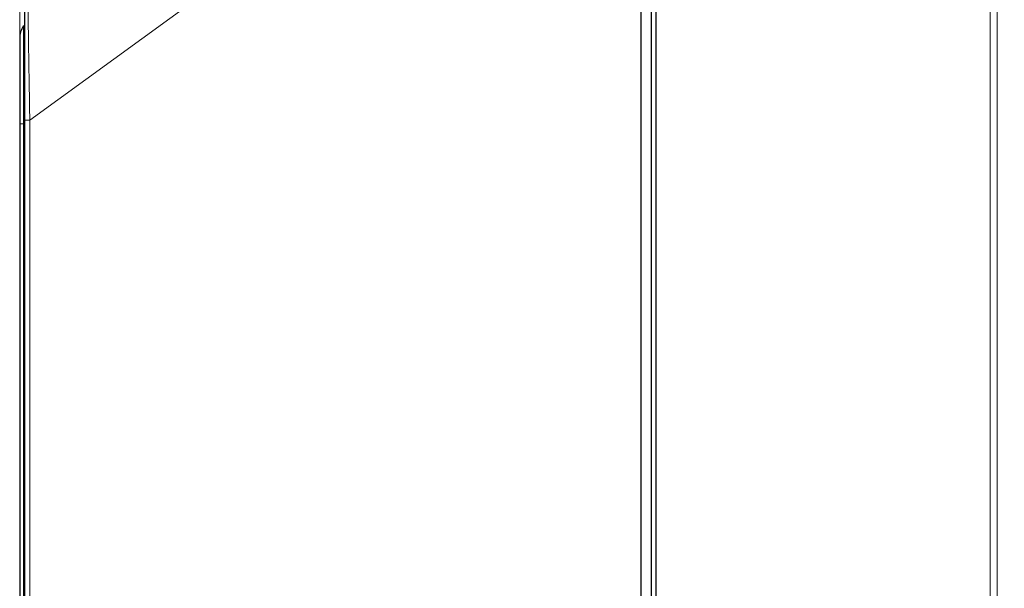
# Model space of a CAD drawing. Header units: millimetres. Extents: x 0 to 4205, y 0 to 2970.
# Tile 68 of 85: x 1950 to 2147, y 2441 to 2554. Entities that reach past the tile are written whole.
import ezdxf

# ---------------------------------------------------------------- set-up
doc = ezdxf.new("R2010")
doc.units = ezdxf.units.MM
doc.header["$LTSCALE"] = 5
doc.styles.add('SLDTEXTSTYLE0', font='TXT', dxfattribs={"width": 0.605})
doc.dimstyles.new('SLDDIMSTYLE0', dxfattribs={"dimtxt": 12.841593, "dimasz": 16.5, "dimexe": 0, "dimexo": 0.0625, "dimgap": 3.210398, "dimtad": 1, "dimdec": 0, "dimrnd": 1e-09, "dimzin": 12, "dimdsep": 46, "dimtxsty": 'SLDTEXTSTYLE0', "dimsah": 1, "dimcen": 0.09, "dimadec": 0, "dimazin": 3, "dimtfac": 1, "dimtdec": 1, "dimtofl": 0, "dimtmove": 0, "dimatfit": 3, "dimfxl": 1, "dimfrac": 2, "dimtolj": 1, "dimtzin": 12, "dimarcsym": 0})

# ---------------------------------------------------------------- blocks, each defined once
blk = doc.blocks.new('_D_7')
at = {"color": 7, "linetype": 'Continuous', "lineweight": 0}
for p, q in [((2163.82, 2742.16), (2159.41, 2742.16)), ((2159.41, 2742.16), (2159.41, 2722.44)), ((2198.12, 2742.16), (2202.53, 2742.16)), ((2202.53, 2742.16), (2202.53, 2722.44)), ((1950.03, 2550.64), (1950.03, 2724.5)), ((2399.56, 1699.78), (2399.56, 2724.5)), ((2159.41, 2722.44), (2163.82, 2722.44)), ((2202.53, 2722.44), (2198.12, 2722.44)), ((1950.03, 2719.5), (2399.56, 2719.5))]:
    blk.add_line(p, q, dxfattribs=at)
at = {"color": 7, "linetype": 'Continuous', "lineweight": 18}
for points in [[(1950.03, 2719.5), (1966.53, 2717), (1966.53, 2722)], [(2399.56, 2719.5), (2383.06, 2722), (2383.06, 2717)]]:
    blk.add_solid(points, dxfattribs=at)
at = {"color": 7, "linetype": 'Continuous', "lineweight": 18, "char_height": 13.229, "attachment_point": 1, "style": 'SLDTEXTSTYLE0'}
for s, insert in [('450', (2166.27, 2762.15)), ('17,7', (2163.82, 2739.49))]:
    blk.add_mtext(s, dxfattribs=dict(at, insert=insert))

msp = doc.modelspace()

# ---------------------------------------------------------------- linework, layer by layer
at = {"color": 7, "linetype": 'Continuous', "lineweight": 25}
for p, q in [((2074.09, 2431.38), (2074.09, 2586.6)), ((2076.09, 2586.67), (2076.09, 2422.48)), ((2077.06, 2431.5), (2077.06, 2586.69)), ((1950.79, 2553.14), (1950.79, 2533.64)), ((1950.79, 2553.14), (1951.09, 2553.14)), ((1950.03, 2550.64), (1950.03, 2533.64)), ((1950.03, 2533.64), (1950.03, 1928.21)), ((1950.79, 2533.64), (1950.79, 1928.21)), ((1951.09, 1920.19), (1951.09, 2534.33))]:
    msp.add_line(p, q, dxfattribs=at)
at = {"color": 8, "linetype": 'Continuous', "lineweight": 18}
for p, q in [((2143.73, 1716.65), (2143.73, 2586.69)), ((2145.13, 2586.69), (2145.13, 1716.65)), ((1952.05, 2534.33), (2021.46, 2584.76)), ((1950.03, 2533.64), (1950.79, 2533.64)), ((1950.79, 2533.64), (1951.09, 2533.64)), ((1952.05, 2534.33), (1951.09, 2534.33)), ((1952.05, 2534.33), (1952.05, 1920.19))]:
    msp.add_line(p, q, dxfattribs=at)
at = {"color": 7, "linetype": 'Continuous', "lineweight": 25}
msp.add_arc((1954.53, 2550.64), 4.5, 146.251, 180, dxfattribs=at)
msp.add_open_spline([(1951.09, 2534.33), (1951.09, 2535.79), (1951.09, 2538.71), (1951.09, 2543.75), (1951.09, 2549.32), (1951.09, 2555.17), (1951.09, 2560.42), (1951.09, 2564.94), (1951.09, 2568.57), (1951.09, 2571.19), (1951.09, 2572.81), (1951.09, 2573.02), (1951.09, 2573.12)], degree=3, knots=[0, 0, 0, 0, 0.0716467, 0.1432938, 0.2507494, 0.3582082, 0.4661547, 0.5741042, 0.6822633, 0.790424, 0.8952118, 1, 1, 1, 1], dxfattribs=at)
at = {"color": 8, "linetype": 'Continuous', "lineweight": 18}
msp.add_open_spline([(1951.5, 2573.93), (1951.5, 2573.83), (1951.5, 2573.63), (1951.51, 2571.98), (1951.54, 2569.33), (1951.58, 2565.66), (1951.63, 2561.05), (1951.7, 2555.72), (1951.79, 2549.73), (1951.87, 2544.79), (1951.96, 2539.64), (1952.01, 2536.64), (1952.05, 2534.33)], degree=3, knots=[0, 0, 0, 0, 0.1031836, 0.2091329, 0.3156097, 0.4251474, 0.5315526, 0.6410512, 0.747134, 0.8563576, 0.8893106, 1, 1, 1, 1], dxfattribs=at)

# ---------------------------------------------------------------- dimensions: what is measured, and where the dimension line sits
at = {"color": 7, "linetype": 'Continuous', "lineweight": 18}
dim = msp.add_linear_dim(base=(2399.56, 2719.5), p1=(1950.03, 2550.64), p2=(2399.56, 1699.78), dimstyle='SLDDIMSTYLE0', dxfattribs=at)
dim.commit()
dim.dimension.update_dxf_attribs({"geometry": '_D_7', "text_midpoint": (2180.97, 2719.5), "dimtype": 160})

doc.saveas('drawing.dxf')
